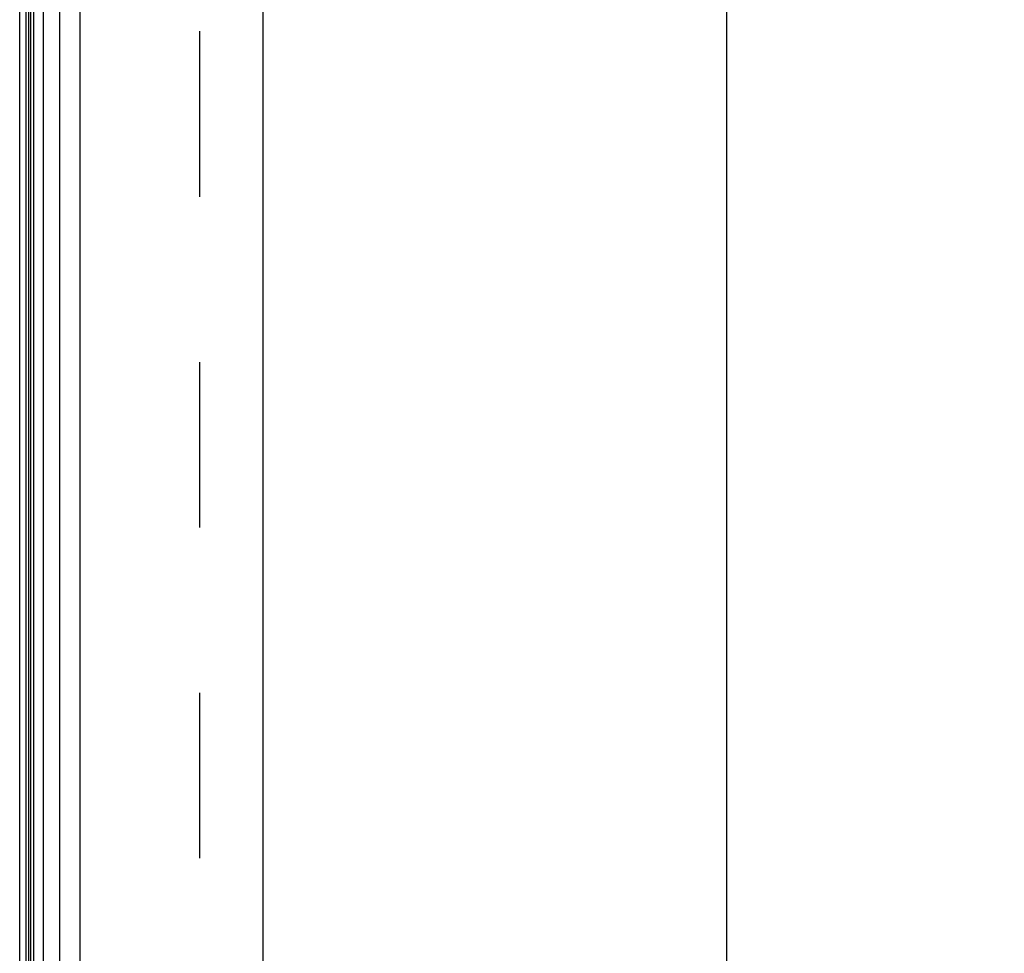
# Model space of a CAD drawing. Header units: inches. Extents: x 0 to 136, y 0 to 88.
# Tile 9 of 60: x 15.09 to 19.54, y 49.5 to 53.72. Entities that reach past the tile are written whole.
import ezdxf

# ---------------------------------------------------------------- set-up
doc = ezdxf.new("R2010")
doc.units = ezdxf.units.IN
doc.header["$LTSCALE"] = 7.48
doc.header["$MEASUREMENT"] = 0
doc.linetypes.add('HIDDEN', pattern=[0.2, 0.1, -0.1])
doc.layers.get('0').update_dxf_attribs({"linetype": 'CONTINUOUS'})
for name, color, linetype in [('DEFAULT_2', 8, 'HIDDEN'), ('DIMENSIONS', 7, 'CONTINUOUS'), ('DOOR_ASSEMBLY', 7, 'CONTINUOUS')]:
    doc.layers.add(name, color=color, linetype=linetype)
doc.styles.get("Standard").update_dxf_attribs({"font": 'arial.ttf'})
doc.dimstyles.new('DIMSTYLE_1', dxfattribs={"dimtxt": 0.6, "dimasz": 0.8, "dimexe": 0.09, "dimexo": 0.07, "dimgap": 0.0375, "dimtad": 0, "dimtih": 1, "dimtoh": 1, "dimzin": 4, "dimdsep": 46, "dimtxsty": 'Standard', "dimblk": '_FILLED', "dimblk1": '_FILLED', "dimblk2": '_FILLED', "dimcen": 0.09, "dimazin": 1, "dimtfac": 1, "dimtdec": 3, "dimtofl": 0, "dimtmove": 0, "dimatfit": 3, "dimldrblk": '_FILLED', "dimfxl": 0, "dimtolj": 1, "dimtzin": 4, "dimarcsym": 0})

# ---------------------------------------------------------------- blocks, each defined once
blk = doc.blocks.new('_FILLED')
at = {"color": 0, "linetype": 'ByBlock'}
blk.add_solid([(0, 0), (-1, 0.2), (-1, -0.2)], dxfattribs=at)
blk = doc.blocks.new('*D11')
at = {"layer": 'DIMENSIONS', "color": 2, "linetype": 'Continuous'}
for p, q in [((16.6091, 60.4969), (19.0009, 60.4969)), ((18.2809, 60.4969), (18.2809, 43.8052)), ((18.2809, 24.9969), (18.2809, 41.7052)), ((16.6091, 24.9969), (19.0009, 24.9969))]:
    blk.add_line(p, q, dxfattribs=at)
at = {"layer": 'DIMENSIONS', "color": 2, "linetype": 'Continuous', "xscale": 0.8, "yscale": 0.8, "zscale": 0.8}
for p, rotation in [((18.2809, 60.4969), 90), ((18.2809, 24.9969), 270)]:
    blk.add_blockref('_FILLED', p, dxfattribs=dict(at, rotation=rotation))
at = {"layer": 'DIMENSIONS', "color": 2, "linetype": 'Continuous', "insert": (18.2809, 43.5052), "char_height": 0.6, "width": 2.511524, "attachment_point": 2, "line_spacing_factor": 0.9}
blk.add_mtext('35.50\\PDOOR', dxfattribs=at)

msp = doc.modelspace()

# ---------------------------------------------------------------- linework, layer by layer
at = {"color": 3, "linetype": 'Continuous'}
msp.add_line((15.0851, 24.8219), (15.0851, 60.6652), dxfattribs=at)
at = {"layer": 'DEFAULT_2', "color": 8, "linetype": 'HIDDEN'}
msp.add_line((15.8977, 59.6557), (15.8977, 25.838), dxfattribs=at)
at = {"layer": 'DOOR_ASSEMBLY', "color": 7, "linetype": 'Continuous'}
for p, q in [((15.1141, 25.0788), (15.1141, 60.415)), ((15.1919, 60.4123), (15.1919, 25.0815)), ((15.126, 25.0996), (15.126, 60.3942)), ((15.1348, 25.0972), (15.1348, 60.3965)), ((15.1485, 25.0904), (15.1485, 60.4033)), ((15.2671, 25.1099), (15.2671, 60.3839))]:
    msp.add_line(p, q, dxfattribs=at)
at = {"layer": 'DOOR_ASSEMBLY', "color": 3, "linetype": 'Continuous'}
for p, q in [((15.3591, 25.1319), (15.3591, 60.3619)), ((16.1841, 60.3619), (16.1841, 25.1319))]:
    msp.add_line(p, q, dxfattribs=at)

# ---------------------------------------------------------------- dimensions: what is measured, and where the dimension line sits
at = {"layer": 'DIMENSIONS', "color": 2, "linetype": 'Continuous'}
dim = msp.add_linear_dim(base=(18.2809, 24.9969), p1=(16.5391, 60.4969), p2=(16.5391, 24.9969), angle=270, text='<>\\PDOOR', dimstyle='DIMSTYLE_1', dxfattribs=at)
dim.commit()
dim.dimension.update_dxf_attribs({"geometry": '*D11', "text_midpoint": (18.2809, 42.7552), "dimtype": 160})

doc.saveas('drawing.dxf')
